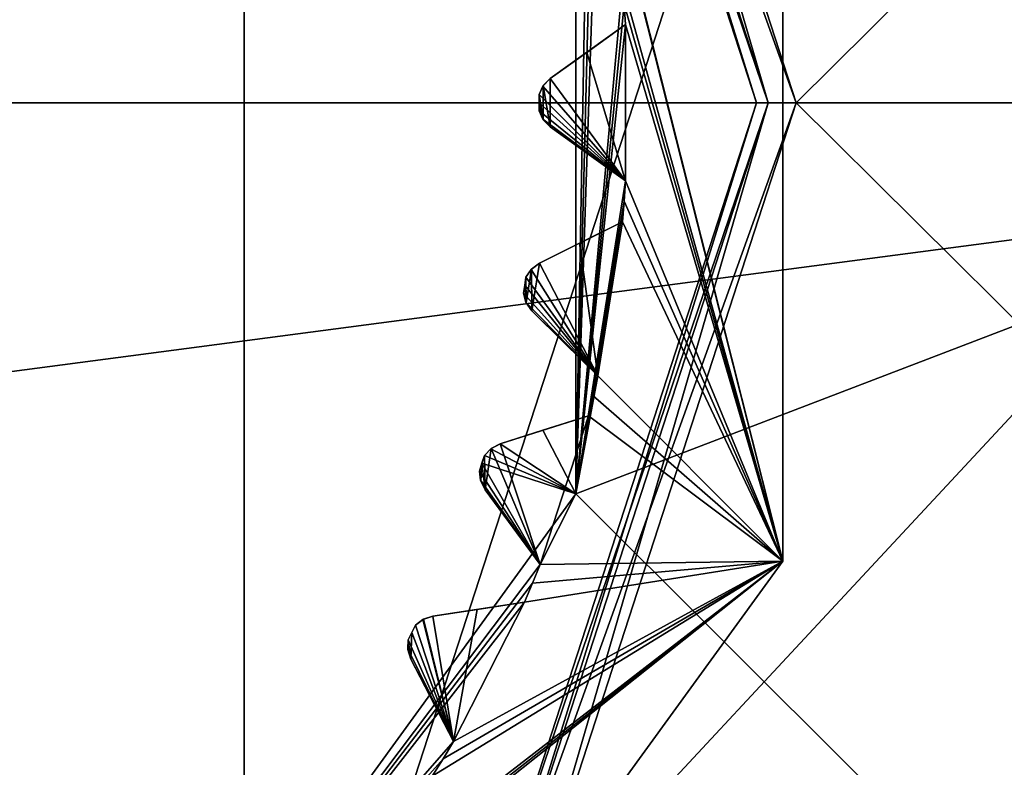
# Model space of a CAD drawing. Header units: millimetres. Extents: x -114 to 114, y -48 to 36.
# Tile 243 of 256: x 73.77 to 78.75, y -3.36 to 0.42. Entities that reach past the tile are written whole.
import ezdxf

# ---------------------------------------------------------------- set-up
doc = ezdxf.new("R2010")
doc.units = ezdxf.units.MM
doc.header["$LTSCALE"] = 65.185185
for name, color, linetype in [('2', 7, 'CONTINUOUS'), ('2786', 7, 'CONTINUOUS'), ('2841', 7, 'CONTINUOUS'), ('3026', 7, 'CONTINUOUS'), ('3027', 7, 'CONTINUOUS'), ('3028', 7, 'CONTINUOUS'), ('3030', 7, 'CONTINUOUS'), ('3035', 7, 'CONTINUOUS'), ('3048', 7, 'CONTINUOUS'), ('3049', 7, 'CONTINUOUS'), ('3050', 7, 'CONTINUOUS'), ('3051', 7, 'CONTINUOUS'), ('3052', 7, 'CONTINUOUS'), ('3053', 7, 'CONTINUOUS'), ('3054', 7, 'CONTINUOUS'), ('3055', 7, 'CONTINUOUS'), ('3056', 7, 'CONTINUOUS'), ('3057', 7, 'CONTINUOUS'), ('3058', 7, 'CONTINUOUS'), ('3059', 7, 'CONTINUOUS'), ('3060', 7, 'CONTINUOUS'), ('3061', 7, 'CONTINUOUS'), ('3062', 7, 'CONTINUOUS'), ('3063', 7, 'CONTINUOUS'), ('3064', 7, 'CONTINUOUS'), ('3327', 7, 'CONTINUOUS'), ('3328', 7, 'CONTINUOUS'), ('3329', 7, 'CONTINUOUS'), ('3330', 7, 'CONTINUOUS'), ('3373', 7, 'CONTINUOUS'), ('3374', 7, 'CONTINUOUS'), ('3375', 7, 'CONTINUOUS'), ('3376', 7, 'CONTINUOUS'), ('76', 7, 'CONTINUOUS'), ('77', 7, 'CONTINUOUS'), ('86', 7, 'CONTINUOUS'), ('87', 7, 'CONTINUOUS'), ('88', 7, 'CONTINUOUS'), ('89', 7, 'CONTINUOUS')]:
    doc.layers.add(name, color=color, linetype=linetype)

msp = doc.modelspace()

# ---------------------------------------------------------------- linework, layer by layer
at = {"layer": '2', "linetype": 'CONTINUOUS'}
for points in [[(113, -35, 92.5), (113, 35, 92.5), (76.3258, 4.2309, 92.5), (113, -35, 92.5)], [(77.7, 0, 92.5), (113, -35, 92.5), (76.3258, 4.2309, 92.5), (77.7, 0, 92.5)], [(-11.6345, -6.8483, 92.5), (113, -35, 92.5), (-9.8, 0, 92.5), (-11.6345, -6.8483, 92.5)], [(-9.8, 0, 92.5), (113, -35, 92.5), (21.2746, -6.8475, 92.5), (-9.8, 0, 92.5)], [(29.3258, -4.2309, 92.5), (113, -35, 92.5), (30.7, 0, 92.5), (29.3258, -4.2309, 92.5)], [(113, -35, 92.5), (68.2746, -6.8475, 92.5), (30.7, 0, 92.5), (113, -35, 92.5)], [(76.3258, -4.2309, 92.5), (113, -35, 92.5), (77.7, 0, 92.5), (76.3258, -4.2309, 92.5)]]:
    msp.add_3dface(points, dxfattribs=at)
at = {"layer": '2786', "linetype": 'CONTINUOUS'}
for points in [[(110.5, 32.5, 90), (-9.8, 0, 90), (-11.6345, 6.8483, 90), (110.5, 32.5, 90)], [(-9.8, 0, 90), (110.5, 32.5, 90), (21.2746, 6.8475, 90), (-9.8, 0, 90)], [(110.5, 32.5, 90), (30.7, 0, 90), (29.3258, 4.2309, 90), (110.5, 32.5, 90)], [(110.5, 32.5, 90), (68.2746, 6.8475, 90), (30.7, 0, 90), (110.5, 32.5, 90)], [(110.5, 32.5, 90), (110.5, -32.5, 90), (76.3258, -4.2309, 90), (110.5, 32.5, 90)], [(110.5, 32.5, 90), (76.3258, -4.2309, 90), (77.7, 0, 90), (110.5, 32.5, 90)], [(110.5, 32.5, 90), (77.7, 0, 90), (76.3258, 4.2309, 90), (110.5, 32.5, 90)]]:
    msp.add_3dface(points, dxfattribs=at)
at = {"layer": '2841', "linetype": 'CONTINUOUS'}
for points in [[(84.05, 0, 110), (83.588, 3.5082, 110), (56.95, 0, 110), (84.05, 0, 110)], [(56.95, 0, 110), (83.588, 3.5082, 110), (57.412, 3.5082, 110), (56.95, 0, 110)], [(57.412, -3.5082, 110), (84.05, 0, 110), (56.95, 0, 110), (57.412, -3.5082, 110)], [(83.588, -3.5082, 110), (84.05, 0, 110), (57.412, -3.5082, 110), (83.588, -3.5082, 110)]]:
    msp.add_3dface(points, dxfattribs=at)
at = {"layer": '3026', "linetype": 'CONTINUOUS'}
for points in [[(70.5, -7.5, 108), (70.5, 7.5, 108), (74.9083, 6.0677, 108), (70.5, -7.5, 108)], [(74.9083, -6.0677, 108), (70.5, -7.5, 108), (74.9083, 6.0677, 108), (74.9083, -6.0677, 108)], [(77.633, 2.3175, 108), (74.9083, -6.0677, 108), (74.9083, 6.0677, 108), (77.633, 2.3175, 108)], [(77.633, -2.3175, 108), (74.9083, -6.0677, 108), (77.633, 2.3175, 108), (77.633, -2.3175, 108)]]:
    msp.add_3dface(points, dxfattribs=at)
at = {"layer": '3027', "linetype": 'CONTINUOUS'}
for points in [[(77.633, -2.3175, 108), (77.633, 2.3175, 108), (77.633, -2.3175, 106), (77.633, -2.3175, 108)], [(77.633, -2.3175, 106), (77.633, 2.3175, 108), (77.633, 2.3175, 106), (77.633, -2.3175, 106)], [(74.9083, -6.0677, 108), (77.633, -2.3175, 108), (74.9083, -6.0677, 106), (74.9083, -6.0677, 108)], [(74.9083, -6.0677, 106), (77.633, -2.3175, 108), (77.633, -2.3175, 106), (74.9083, -6.0677, 106)]]:
    msp.add_3dface(points, dxfattribs=at)
at = {"layer": '3028', "linetype": 'CONTINUOUS'}
for points in [[(77.633, -2.3175, 106), (77.633, 2.3175, 106), (76.6496, 1.5829, 106), (77.633, -2.3175, 106)], [(76.6745, 1.4824, 106), (77.633, -2.3175, 106), (76.6496, 1.5829, 106), (76.6745, 1.4824, 106)], [(76.6979, 1.3815, 106), (77.633, -2.3175, 106), (76.6745, 1.4824, 106), (76.6979, 1.3815, 106)], [(77.633, -2.3175, 106), (76.6979, 1.3815, 106), (76.8215, 0.6014, 106), (77.633, -2.3175, 106)], [(76.8304, 0.4982, 106), (77.633, -2.3175, 106), (76.8215, 0.6014, 106), (76.8304, 0.4982, 106)], [(76.8377, 0.3949, 106), (77.633, -2.3175, 106), (76.8304, 0.4982, 106), (76.8377, 0.3949, 106)], [(76.4567, 0.1219, 106), (76.8377, -0.3949, 106), (76.8377, 0.3949, 106), (76.4567, 0.1219, 106)], [(76.8377, -0.3949, 106), (77.633, -2.3175, 106), (76.8377, 0.3949, 106), (76.8377, -0.3949, 106)], [(76.4215, 0.0864, 106), (76.4567, -0.1219, 106), (76.4567, 0.1219, 106), (76.4215, 0.0864, 106)], [(76.4567, -0.1219, 106), (76.8377, -0.3949, 106), (76.4567, 0.1219, 106), (76.4567, -0.1219, 106)], [(76.3999, 0.0412, 106), (76.4215, -0.0864, 106), (76.4215, 0.0864, 106), (76.3999, 0.0412, 106)], [(76.4215, -0.0864, 106), (76.4567, -0.1219, 106), (76.4215, 0.0864, 106), (76.4215, -0.0864, 106)], [(76.4, 0, 106), (76.4215, -0.0864, 106), (76.3999, 0.0412, 106), (76.4, 0, 106)], [(76.3999, -0.0412, 106), (76.4215, -0.0864, 106), (76.4, 0, 106), (76.3999, -0.0412, 106)], [(76.8304, -0.4982, 106), (77.633, -2.3175, 106), (76.8377, -0.3949, 106), (76.8304, -0.4982, 106)], [(76.8215, -0.6014, 106), (77.633, -2.3175, 106), (76.8304, -0.4982, 106), (76.8215, -0.6014, 106)], [(76.4025, -0.8114, 106), (76.6979, -1.3815, 106), (76.8215, -0.6014, 106), (76.4025, -0.8114, 106)], [(76.6979, -1.3815, 106), (77.633, -2.3175, 106), (76.8215, -0.6014, 106), (76.6979, -1.3815, 106)], [(76.3337, -0.8823, 106), (76.335, -1.0116, 106), (76.3621, -0.841, 106), (76.3337, -0.8823, 106)], [(76.335, -1.0116, 106), (76.3643, -1.0523, 106), (76.3621, -0.841, 106), (76.335, -1.0116, 106)], [(76.3621, -0.841, 106), (76.3643, -1.0523, 106), (76.4025, -0.8114, 106), (76.3621, -0.841, 106)], [(76.3643, -1.0523, 106), (76.6979, -1.3815, 106), (76.4025, -0.8114, 106), (76.3643, -1.0523, 106)], [(76.3274, -0.923, 106), (76.335, -1.0116, 106), (76.3337, -0.8823, 106), (76.3274, -0.923, 106)], [(76.3208, -0.9636, 106), (76.335, -1.0116, 106), (76.3274, -0.923, 106), (76.3208, -0.9636, 106)], [(76.6745, -1.4824, 106), (77.633, -2.3175, 106), (76.6979, -1.3815, 106), (76.6745, -1.4824, 106)], [(76.6496, -1.5829, 106), (77.633, -2.3175, 106), (76.6745, -1.4824, 106), (76.6496, -1.5829, 106)], [(76.2029, -1.7248, 106), (76.4055, -2.3341, 106), (76.6496, -1.5829, 106), (76.2029, -1.7248, 106)], [(76.4055, -2.3341, 106), (77.633, -2.3175, 106), (76.6496, -1.5829, 106), (76.4055, -2.3341, 106)], [(76.1583, -1.7477, 106), (76.4055, -2.3341, 106), (76.2029, -1.7248, 106), (76.1583, -1.7477, 106)], [(76.1112, -1.8232, 106), (76.1275, -1.9567, 106), (76.1238, -1.784, 106), (76.1112, -1.8232, 106)], [(76.1238, -1.784, 106), (76.1275, -1.9567, 106), (76.1583, -1.7477, 106), (76.1238, -1.784, 106)], [(76.1275, -1.9567, 106), (76.4055, -2.3341, 106), (76.1583, -1.7477, 106), (76.1275, -1.9567, 106)], [(76.0984, -1.8623, 106), (76.1049, -1.912, 106), (76.1112, -1.8232, 106), (76.0984, -1.8623, 106)], [(76.1049, -1.912, 106), (76.1275, -1.9567, 106), (76.1112, -1.8232, 106), (76.1049, -1.912, 106)], [(74.9083, -6.0677, 106), (77.633, -2.3175, 106), (75.2607, -4.2022, 106), (74.9083, -6.0677, 106)], [(75.2607, -4.2022, 106), (77.633, -2.3175, 106), (75.3286, -4.124, 106), (75.2607, -4.2022, 106)], [(75.3286, -4.124, 106), (77.633, -2.3175, 106), (75.3952, -4.0447, 106), (75.3286, -4.124, 106)], [(75.3952, -4.0447, 106), (77.633, -2.3175, 106), (75.8595, -3.4057, 106), (75.3952, -4.0447, 106)], [(75.8595, -3.4057, 106), (77.633, -2.3175, 106), (75.9143, -3.3179, 106), (75.8595, -3.4057, 106)], [(75.9143, -3.3179, 106), (77.633, -2.3175, 106), (75.9676, -3.2291, 106), (75.9143, -3.3179, 106)], [(75.9676, -3.2291, 106), (77.633, -2.3175, 106), (76.3262, -2.5254, 106), (75.9676, -3.2291, 106)], [(76.3262, -2.5254, 106), (77.633, -2.3175, 106), (76.3666, -2.43, 106), (76.3262, -2.5254, 106)], [(76.3666, -2.43, 106), (77.633, -2.3175, 106), (76.4055, -2.3341, 106), (76.3666, -2.43, 106)], [(75.8628, -2.5957, 106), (75.9676, -3.2291, 106), (76.3262, -2.5254, 106), (75.8628, -2.5957, 106)], [(75.7755, -2.6418, 106), (75.9676, -3.2291, 106), (75.8153, -2.6113, 106), (75.7755, -2.6418, 106)], [(75.8153, -2.6113, 106), (75.9676, -3.2291, 106), (75.8628, -2.5957, 106), (75.8153, -2.6113, 106)], [(75.7381, -2.7152, 106), (75.7521, -2.8129, 106), (75.7569, -2.6785, 106), (75.7381, -2.7152, 106)], [(75.7521, -2.8129, 106), (75.9676, -3.2291, 106), (75.7569, -2.6785, 106), (75.7521, -2.8129, 106)], [(75.7569, -2.6785, 106), (75.9676, -3.2291, 106), (75.7755, -2.6418, 106), (75.7569, -2.6785, 106)], [(75.7368, -2.7652, 106), (75.7521, -2.8129, 106), (75.7381, -2.7152, 106), (75.7368, -2.7652, 106)]]:
    msp.add_3dface(points, dxfattribs=at)
at = {"layer": '3030', "linetype": 'CONTINUOUS'}
for points in [[(80.2428, 5.625, 93.5), (81.75, 0, 93.5), (74.2619, 5.1776, 93.5), (80.2428, 5.625, 93.5)], [(74.2619, 5.1776, 93.5), (81.75, 0, 93.5), (76.5868, 1.9776, 93.5), (74.2619, 5.1776, 93.5)], [(76.5868, 1.9776, 93.5), (81.75, 0, 93.5), (76.5868, -1.9776, 93.5), (76.5868, 1.9776, 93.5)], [(81.75, 0, 93.5), (80.2428, -5.625, 93.5), (76.5868, -1.9776, 93.5), (81.75, 0, 93.5)], [(76.5868, -1.9776, 93.5), (80.2428, -5.625, 93.5), (74.2619, -5.1776, 93.5), (76.5868, -1.9776, 93.5)]]:
    msp.add_3dface(points, dxfattribs=at)
at = {"layer": '3035', "linetype": 'CONTINUOUS'}
for points in [[(76.5868, 1.9776, 93.5), (76.5868, -1.9776, 93.5), (76.6496, 1.5829, 93.55), (76.5868, 1.9776, 93.5)], [(76.6496, 1.5829, 93.55), (76.5868, -1.9776, 93.5), (76.6745, 1.4824, 93.55), (76.6496, 1.5829, 93.55)], [(76.5868, -1.9776, 93.5), (76.6979, 1.3815, 93.55), (76.6745, 1.4824, 93.55), (76.5868, -1.9776, 93.5)], [(76.6979, 1.3815, 93.55), (76.5868, -1.9776, 93.5), (76.8215, 0.6014, 93.55), (76.6979, 1.3815, 93.55)], [(76.8215, 0.6014, 93.55), (76.5868, -1.9776, 93.5), (76.8304, 0.4982, 93.55), (76.8215, 0.6014, 93.55)], [(76.8304, 0.4982, 93.55), (76.5868, -1.9776, 93.5), (76.8377, 0.3949, 93.55), (76.8304, 0.4982, 93.55)], [(76.8377, 0.3949, 93.55), (76.5868, -1.9776, 93.5), (76.8377, -0.3949, 93.55), (76.8377, 0.3949, 93.55)], [(76.6412, 0.2541, 93.7536), (76.8377, 0.3949, 93.55), (76.8377, -0.3949, 93.55), (76.6412, 0.2541, 93.7536)], [(76.4567, 0.1219, 93.942), (76.6412, 0.2541, 93.7536), (76.8377, -0.3949, 93.55), (76.4567, 0.1219, 93.942)], [(76.4195, 0.0835, 93.9799), (76.4567, 0.1219, 93.942), (76.8377, -0.3949, 93.55), (76.4195, 0.0835, 93.9799)], [(76.3999, 0.0412, 94), (76.4195, 0.0835, 93.9799), (76.8377, -0.3949, 93.55), (76.3999, 0.0412, 94)], [(76.4, 0, 94), (76.3999, 0.0412, 94), (76.8377, -0.3949, 93.55), (76.4, 0, 94)], [(76.3999, -0.0412, 94), (76.4, 0, 94), (76.8377, -0.3949, 93.55), (76.3999, -0.0412, 94)], [(76.4195, -0.0835, 93.9799), (76.3999, -0.0412, 94), (76.8377, -0.3949, 93.55), (76.4195, -0.0835, 93.9799)], [(76.4567, -0.1219, 93.942), (76.4195, -0.0835, 93.9799), (76.8377, -0.3949, 93.55), (76.4567, -0.1219, 93.942)], [(76.6412, -0.2541, 93.7535), (76.4567, -0.1219, 93.942), (76.8377, -0.3949, 93.55), (76.6412, -0.2541, 93.7535)], [(76.8377, -0.3949, 93.55), (76.5868, -1.9776, 93.5), (76.8304, -0.4982, 93.55), (76.8377, -0.3949, 93.55)], [(76.8304, -0.4982, 93.55), (76.5868, -1.9776, 93.5), (76.8215, -0.6014, 93.55), (76.8304, -0.4982, 93.55)], [(76.8215, -0.6014, 93.55), (76.5868, -1.9776, 93.5), (76.6979, -1.3815, 93.55), (76.8215, -0.6014, 93.55)], [(76.6053, -0.7097, 93.7536), (76.8215, -0.6014, 93.55), (76.6979, -1.3815, 93.55), (76.6053, -0.7097, 93.7536)], [(76.4025, -0.8114, 93.942), (76.6053, -0.7097, 93.7536), (76.6979, -1.3815, 93.55), (76.4025, -0.8114, 93.942)], [(76.3337, -0.8823, 94), (76.3597, -0.8435, 93.9799), (76.6979, -1.3815, 93.55), (76.3337, -0.8823, 94)], [(76.3597, -0.8435, 93.9799), (76.4025, -0.8114, 93.942), (76.6979, -1.3815, 93.55), (76.3597, -0.8435, 93.9799)], [(76.3274, -0.923, 94), (76.3337, -0.8823, 94), (76.6979, -1.3815, 93.55), (76.3274, -0.923, 94)], [(76.3208, -0.9636, 94), (76.3274, -0.923, 94), (76.6979, -1.3815, 93.55), (76.3208, -0.9636, 94)], [(76.3335, -1.0085, 93.9799), (76.3208, -0.9636, 94), (76.6979, -1.3815, 93.55), (76.3335, -1.0085, 93.9799)], [(76.3643, -1.0523, 93.942), (76.3335, -1.0085, 93.9799), (76.6979, -1.3815, 93.55), (76.3643, -1.0523, 93.942)], [(76.5259, -1.2117, 93.7535), (76.3643, -1.0523, 93.942), (76.6979, -1.3815, 93.55), (76.5259, -1.2117, 93.7535)], [(76.6979, -1.3815, 93.55), (76.5868, -1.9776, 93.5), (76.6745, -1.4824, 93.55), (76.6979, -1.3815, 93.55)], [(76.6745, -1.4824, 93.55), (76.5868, -1.9776, 93.5), (76.6496, -1.5829, 93.55), (76.6745, -1.4824, 93.55)], [(76.6496, -1.5829, 93.55), (76.5868, -1.9776, 93.5), (76.4191, -1.6561, 93.7536), (76.6496, -1.5829, 93.55)], [(76.4191, -1.6561, 93.7536), (76.5868, -1.9776, 93.5), (76.2029, -1.7248, 93.942), (76.4191, -1.6561, 93.7536)], [(76.2029, -1.7248, 93.942), (76.5868, -1.9776, 93.5), (76.1556, -1.7498, 93.9799), (76.2029, -1.7248, 93.942)], [(76.1238, -1.784, 94), (76.5868, -1.9776, 93.5), (76.1112, -1.8232, 94), (76.1238, -1.784, 94)], [(76.1556, -1.7498, 93.9799), (76.5868, -1.9776, 93.5), (76.1238, -1.784, 94), (76.1556, -1.7498, 93.9799)], [(76.0984, -1.8623, 94), (76.1112, -1.8232, 94), (76.4055, -2.3341, 93.55), (76.0984, -1.8623, 94)], [(76.1112, -1.8232, 94), (76.5868, -1.9776, 93.5), (76.4055, -2.3341, 93.55), (76.1112, -1.8232, 94)], [(76.104, -1.9086, 93.9799), (76.0984, -1.8623, 94), (76.4055, -2.3341, 93.55), (76.104, -1.9086, 93.9799)], [(76.1275, -1.9567, 93.942), (76.104, -1.9086, 93.9799), (76.4055, -2.3341, 93.55), (76.1275, -1.9567, 93.942)], [(76.5868, -1.9776, 93.5), (74.2619, -5.1776, 93.5), (76.4055, -2.3341, 93.55), (76.5868, -1.9776, 93.5)], [(76.2621, -2.1394, 93.7535), (76.1275, -1.9567, 93.942), (76.4055, -2.3341, 93.55), (76.2621, -2.1394, 93.7535)], [(76.4055, -2.3341, 93.55), (74.2619, -5.1776, 93.5), (76.3666, -2.43, 93.55), (76.4055, -2.3341, 93.55)], [(76.3666, -2.43, 93.55), (74.2619, -5.1776, 93.5), (76.3262, -2.5254, 93.55), (76.3666, -2.43, 93.55)], [(76.3262, -2.5254, 93.55), (74.2619, -5.1776, 93.5), (75.9676, -3.2291, 93.55), (76.3262, -2.5254, 93.55)], [(76.0872, -2.5616, 93.7536), (76.3262, -2.5254, 93.55), (75.9676, -3.2291, 93.55), (76.0872, -2.5616, 93.7536)], [(75.8628, -2.5957, 93.942), (76.0872, -2.5616, 93.7536), (75.9676, -3.2291, 93.55), (75.8628, -2.5957, 93.942)], [(75.7755, -2.6418, 94), (75.8122, -2.613, 93.9799), (75.9676, -3.2291, 93.55), (75.7755, -2.6418, 94)], [(75.8122, -2.613, 93.9799), (75.8628, -2.5957, 93.942), (75.9676, -3.2291, 93.55), (75.8122, -2.613, 93.9799)], [(75.7381, -2.7152, 94), (75.7569, -2.6785, 94), (75.9676, -3.2291, 93.55), (75.7381, -2.7152, 94)], [(75.7569, -2.6785, 94), (75.7755, -2.6418, 94), (75.9676, -3.2291, 93.55), (75.7569, -2.6785, 94)], [(75.7364, -2.7618, 93.9799), (75.7381, -2.7152, 94), (75.9676, -3.2291, 93.55), (75.7364, -2.7618, 93.9799)], [(75.7521, -2.8129, 93.942), (75.7364, -2.7618, 93.9799), (75.9676, -3.2291, 93.55), (75.7521, -2.8129, 93.942)], [(75.8565, -3.0145, 93.7535), (75.7521, -2.8129, 93.942), (75.9676, -3.2291, 93.55), (75.8565, -3.0145, 93.7535)], [(75.9676, -3.2291, 93.55), (74.2619, -5.1776, 93.5), (75.9143, -3.3179, 93.55), (75.9676, -3.2291, 93.55)], [(75.9143, -3.3179, 93.55), (74.2619, -5.1776, 93.5), (75.8595, -3.4057, 93.55), (75.9143, -3.3179, 93.55)]]:
    msp.add_3dface(points, dxfattribs=at)
at = {"layer": '3048', "linetype": 'CONTINUOUS'}
for points in [[(76.8377, 0.3949, 106), (76.8304, 0.4982, 106), (76.8377, 0.3949, 93.55), (76.8377, 0.3949, 106)], [(76.8304, 0.4982, 106), (76.8304, 0.4982, 93.55), (76.8377, 0.3949, 93.55), (76.8304, 0.4982, 106)]]:
    msp.add_3dface(points, dxfattribs=at)
at = {"layer": '3049', "linetype": 'CONTINUOUS'}
for points in [[(76.4567, 0.1219, 106), (76.8377, 0.3949, 106), (76.8377, 0.3949, 93.55), (76.4567, 0.1219, 106)], [(76.4567, 0.1219, 106), (76.8377, 0.3949, 93.55), (76.6412, 0.2541, 93.7536), (76.4567, 0.1219, 106)], [(76.4567, 0.1219, 106), (76.6412, 0.2541, 93.7536), (76.4567, 0.1219, 93.942), (76.4567, 0.1219, 106)]]:
    msp.add_3dface(points, dxfattribs=at)
at = {"layer": '3050', "linetype": 'CONTINUOUS'}
for points in [[(76.4215, -0.0864, 106), (76.3999, -0.0412, 106), (76.4195, -0.0835, 93.9799), (76.4215, -0.0864, 106)], [(76.3999, -0.0412, 106), (76.3999, -0.0412, 94), (76.4195, -0.0835, 93.9799), (76.3999, -0.0412, 106)], [(76.4215, -0.0864, 106), (76.4195, -0.0835, 93.9799), (76.4567, -0.1219, 93.942), (76.4215, -0.0864, 106)], [(76.4567, -0.1219, 106), (76.4215, -0.0864, 106), (76.4567, -0.1219, 93.942), (76.4567, -0.1219, 106)]]:
    msp.add_3dface(points, dxfattribs=at)
at = {"layer": '3051', "linetype": 'CONTINUOUS'}
for points in [[(76.8377, -0.3949, 106), (76.4567, -0.1219, 106), (76.4567, -0.1219, 93.942), (76.8377, -0.3949, 106)], [(76.8377, -0.3949, 106), (76.4567, -0.1219, 93.942), (76.6412, -0.2541, 93.7535), (76.8377, -0.3949, 106)], [(76.8377, -0.3949, 106), (76.6412, -0.2541, 93.7535), (76.8377, -0.3949, 93.55), (76.8377, -0.3949, 106)]]:
    msp.add_3dface(points, dxfattribs=at)
at = {"layer": '3052', "linetype": 'CONTINUOUS'}
for points in [[(76.8304, -0.4982, 106), (76.8377, -0.3949, 106), (76.8304, -0.4982, 93.55), (76.8304, -0.4982, 106)], [(76.8377, -0.3949, 106), (76.8377, -0.3949, 93.55), (76.8304, -0.4982, 93.55), (76.8377, -0.3949, 106)], [(76.8215, -0.6014, 106), (76.8304, -0.4982, 106), (76.8215, -0.6014, 93.55), (76.8215, -0.6014, 106)], [(76.8304, -0.4982, 106), (76.8304, -0.4982, 93.55), (76.8215, -0.6014, 93.55), (76.8304, -0.4982, 106)]]:
    msp.add_3dface(points, dxfattribs=at)
at = {"layer": '3053', "linetype": 'CONTINUOUS'}
for points in [[(76.4025, -0.8114, 106), (76.8215, -0.6014, 106), (76.8215, -0.6014, 93.55), (76.4025, -0.8114, 106)], [(76.4025, -0.8114, 106), (76.8215, -0.6014, 93.55), (76.6053, -0.7097, 93.7536), (76.4025, -0.8114, 106)], [(76.4025, -0.8114, 106), (76.6053, -0.7097, 93.7536), (76.4025, -0.8114, 93.942), (76.4025, -0.8114, 106)]]:
    msp.add_3dface(points, dxfattribs=at)
at = {"layer": '3054', "linetype": 'CONTINUOUS'}
for points in [[(76.335, -1.0116, 106), (76.3208, -0.9636, 106), (76.3335, -1.0085, 93.9799), (76.335, -1.0116, 106)], [(76.3208, -0.9636, 106), (76.3208, -0.9636, 94), (76.3335, -1.0085, 93.9799), (76.3208, -0.9636, 106)], [(76.335, -1.0116, 106), (76.3335, -1.0085, 93.9799), (76.3643, -1.0523, 93.942), (76.335, -1.0116, 106)], [(76.3643, -1.0523, 106), (76.335, -1.0116, 106), (76.3643, -1.0523, 93.942), (76.3643, -1.0523, 106)]]:
    msp.add_3dface(points, dxfattribs=at)
at = {"layer": '3055', "linetype": 'CONTINUOUS'}
for points in [[(76.6979, -1.3815, 106), (76.3643, -1.0523, 106), (76.3643, -1.0523, 93.942), (76.6979, -1.3815, 106)], [(76.6979, -1.3815, 106), (76.3643, -1.0523, 93.942), (76.5259, -1.2117, 93.7535), (76.6979, -1.3815, 106)], [(76.6979, -1.3815, 106), (76.5259, -1.2117, 93.7535), (76.6979, -1.3815, 93.55), (76.6979, -1.3815, 106)]]:
    msp.add_3dface(points, dxfattribs=at)
at = {"layer": '3056', "linetype": 'CONTINUOUS'}
for points in [[(76.6745, -1.4824, 106), (76.6979, -1.3815, 106), (76.6745, -1.4824, 93.55), (76.6745, -1.4824, 106)], [(76.6979, -1.3815, 106), (76.6979, -1.3815, 93.55), (76.6745, -1.4824, 93.55), (76.6979, -1.3815, 106)], [(76.6496, -1.5829, 106), (76.6745, -1.4824, 106), (76.6496, -1.5829, 93.55), (76.6496, -1.5829, 106)], [(76.6745, -1.4824, 106), (76.6745, -1.4824, 93.55), (76.6496, -1.5829, 93.55), (76.6745, -1.4824, 106)]]:
    msp.add_3dface(points, dxfattribs=at)
at = {"layer": '3057', "linetype": 'CONTINUOUS'}
for points in [[(76.2029, -1.7248, 106), (76.6496, -1.5829, 106), (76.6496, -1.5829, 93.55), (76.2029, -1.7248, 106)], [(76.2029, -1.7248, 106), (76.6496, -1.5829, 93.55), (76.4191, -1.6561, 93.7536), (76.2029, -1.7248, 106)], [(76.2029, -1.7248, 106), (76.4191, -1.6561, 93.7536), (76.2029, -1.7248, 93.942), (76.2029, -1.7248, 106)]]:
    msp.add_3dface(points, dxfattribs=at)
at = {"layer": '3058', "linetype": 'CONTINUOUS'}
for points in [[(76.1049, -1.912, 106), (76.0984, -1.8623, 106), (76.104, -1.9086, 93.9799), (76.1049, -1.912, 106)], [(76.0984, -1.8623, 106), (76.0984, -1.8623, 94), (76.104, -1.9086, 93.9799), (76.0984, -1.8623, 106)], [(76.1049, -1.912, 106), (76.104, -1.9086, 93.9799), (76.1275, -1.9567, 93.942), (76.1049, -1.912, 106)], [(76.1275, -1.9567, 106), (76.1049, -1.912, 106), (76.1275, -1.9567, 93.942), (76.1275, -1.9567, 106)]]:
    msp.add_3dface(points, dxfattribs=at)
at = {"layer": '3059', "linetype": 'CONTINUOUS'}
for points in [[(76.4055, -2.3341, 106), (76.1275, -1.9567, 106), (76.1275, -1.9567, 93.942), (76.4055, -2.3341, 106)], [(76.4055, -2.3341, 106), (76.1275, -1.9567, 93.942), (76.2621, -2.1394, 93.7535), (76.4055, -2.3341, 106)], [(76.4055, -2.3341, 106), (76.2621, -2.1394, 93.7535), (76.4055, -2.3341, 93.55), (76.4055, -2.3341, 106)]]:
    msp.add_3dface(points, dxfattribs=at)
at = {"layer": '3060', "linetype": 'CONTINUOUS'}
for points in [[(76.3666, -2.43, 106), (76.4055, -2.3341, 106), (76.3666, -2.43, 93.55), (76.3666, -2.43, 106)], [(76.4055, -2.3341, 106), (76.4055, -2.3341, 93.55), (76.3666, -2.43, 93.55), (76.4055, -2.3341, 106)], [(76.3262, -2.5254, 106), (76.3666, -2.43, 106), (76.3262, -2.5254, 93.55), (76.3262, -2.5254, 106)], [(76.3666, -2.43, 106), (76.3666, -2.43, 93.55), (76.3262, -2.5254, 93.55), (76.3666, -2.43, 106)]]:
    msp.add_3dface(points, dxfattribs=at)
at = {"layer": '3061', "linetype": 'CONTINUOUS'}
for points in [[(75.8628, -2.5957, 106), (76.3262, -2.5254, 106), (76.3262, -2.5254, 93.55), (75.8628, -2.5957, 106)], [(75.8628, -2.5957, 106), (76.3262, -2.5254, 93.55), (76.0872, -2.5616, 93.7536), (75.8628, -2.5957, 106)], [(75.8628, -2.5957, 106), (76.0872, -2.5616, 93.7536), (75.8628, -2.5957, 93.942), (75.8628, -2.5957, 106)]]:
    msp.add_3dface(points, dxfattribs=at)
at = {"layer": '3062', "linetype": 'CONTINUOUS'}
for points in [[(75.7368, -2.7652, 106), (75.7381, -2.7152, 106), (75.7364, -2.7618, 93.9799), (75.7368, -2.7652, 106)], [(75.7381, -2.7152, 106), (75.7381, -2.7152, 94), (75.7364, -2.7618, 93.9799), (75.7381, -2.7152, 106)], [(75.7368, -2.7652, 106), (75.7364, -2.7618, 93.9799), (75.7521, -2.8129, 93.942), (75.7368, -2.7652, 106)], [(75.7521, -2.8129, 106), (75.7368, -2.7652, 106), (75.7521, -2.8129, 93.942), (75.7521, -2.8129, 106)]]:
    msp.add_3dface(points, dxfattribs=at)
at = {"layer": '3063', "linetype": 'CONTINUOUS'}
for points in [[(75.9676, -3.2291, 106), (75.7521, -2.8129, 106), (75.7521, -2.8129, 93.942), (75.9676, -3.2291, 106)], [(75.9676, -3.2291, 106), (75.7521, -2.8129, 93.942), (75.8565, -3.0145, 93.7535), (75.9676, -3.2291, 106)], [(75.9676, -3.2291, 106), (75.8565, -3.0145, 93.7535), (75.9676, -3.2291, 93.55), (75.9676, -3.2291, 106)]]:
    msp.add_3dface(points, dxfattribs=at)
at = {"layer": '3064', "linetype": 'CONTINUOUS'}
for points in [[(75.9143, -3.3179, 106), (75.9676, -3.2291, 106), (75.9143, -3.3179, 93.55), (75.9143, -3.3179, 106)], [(75.9676, -3.2291, 106), (75.9676, -3.2291, 93.55), (75.9143, -3.3179, 93.55), (75.9676, -3.2291, 106)], [(75.8595, -3.4057, 106), (75.9143, -3.3179, 106), (75.8595, -3.4057, 93.55), (75.8595, -3.4057, 106)], [(75.9143, -3.3179, 106), (75.9143, -3.3179, 93.55), (75.8595, -3.4057, 93.55), (75.9143, -3.3179, 106)]]:
    msp.add_3dface(points, dxfattribs=at)
at = {"layer": '3327', "linetype": 'CONTINUOUS'}
for points in [[(76.4, 0, 106), (76.3999, 0.0412, 106), (76.4, 0, 94), (76.4, 0, 106)], [(76.3999, 0.0412, 106), (76.3999, 0.0412, 94), (76.4, 0, 94), (76.3999, 0.0412, 106)], [(76.3999, -0.0412, 106), (76.4, 0, 106), (76.3999, -0.0412, 94), (76.3999, -0.0412, 106)], [(76.4, 0, 106), (76.4, 0, 94), (76.3999, -0.0412, 94), (76.4, 0, 106)]]:
    msp.add_3dface(points, dxfattribs=at)
at = {"layer": '3328', "linetype": 'CONTINUOUS'}
for points in [[(76.3274, -0.923, 106), (76.3337, -0.8823, 106), (76.3274, -0.923, 94), (76.3274, -0.923, 106)], [(76.3337, -0.8823, 106), (76.3337, -0.8823, 94), (76.3274, -0.923, 94), (76.3337, -0.8823, 106)], [(76.3208, -0.9636, 106), (76.3274, -0.923, 106), (76.3208, -0.9636, 94), (76.3208, -0.9636, 106)], [(76.3274, -0.923, 106), (76.3274, -0.923, 94), (76.3208, -0.9636, 94), (76.3274, -0.923, 106)]]:
    msp.add_3dface(points, dxfattribs=at)
at = {"layer": '3329', "linetype": 'CONTINUOUS'}
for points in [[(76.1112, -1.8232, 106), (76.1238, -1.784, 106), (76.1112, -1.8232, 94), (76.1112, -1.8232, 106)], [(76.1238, -1.784, 106), (76.1238, -1.784, 94), (76.1112, -1.8232, 94), (76.1238, -1.784, 106)], [(76.0984, -1.8623, 106), (76.1112, -1.8232, 106), (76.0984, -1.8623, 94), (76.0984, -1.8623, 106)], [(76.1112, -1.8232, 106), (76.1112, -1.8232, 94), (76.0984, -1.8623, 94), (76.1112, -1.8232, 106)]]:
    msp.add_3dface(points, dxfattribs=at)
at = {"layer": '3330', "linetype": 'CONTINUOUS'}
for points in [[(75.7381, -2.7152, 106), (75.7569, -2.6785, 106), (75.7381, -2.7152, 94), (75.7381, -2.7152, 106)], [(75.7569, -2.6785, 106), (75.7569, -2.6785, 94), (75.7381, -2.7152, 94), (75.7569, -2.6785, 106)], [(75.7569, -2.6785, 106), (75.7755, -2.6418, 106), (75.7569, -2.6785, 94), (75.7569, -2.6785, 106)], [(75.7755, -2.6418, 106), (75.7755, -2.6418, 94), (75.7569, -2.6785, 94), (75.7755, -2.6418, 106)]]:
    msp.add_3dface(points, dxfattribs=at)
at = {"layer": '3373', "linetype": 'CONTINUOUS'}
for points in [[(76.4215, 0.0864, 106), (76.4567, 0.1219, 106), (76.4195, 0.0835, 93.9799), (76.4215, 0.0864, 106)], [(76.4567, 0.1219, 106), (76.4567, 0.1219, 93.942), (76.4195, 0.0835, 93.9799), (76.4567, 0.1219, 106)], [(76.3999, 0.0412, 106), (76.4215, 0.0864, 106), (76.3999, 0.0412, 94), (76.3999, 0.0412, 106)], [(76.4215, 0.0864, 106), (76.4195, 0.0835, 93.9799), (76.3999, 0.0412, 94), (76.4215, 0.0864, 106)]]:
    msp.add_3dface(points, dxfattribs=at)
at = {"layer": '3374', "linetype": 'CONTINUOUS'}
for points in [[(76.3337, -0.8823, 106), (76.3621, -0.841, 106), (76.3337, -0.8823, 94), (76.3337, -0.8823, 106)], [(76.3621, -0.841, 106), (76.3597, -0.8435, 93.9799), (76.3337, -0.8823, 94), (76.3621, -0.841, 106)], [(76.3621, -0.841, 106), (76.4025, -0.8114, 106), (76.3597, -0.8435, 93.9799), (76.3621, -0.841, 106)], [(76.4025, -0.8114, 106), (76.4025, -0.8114, 93.942), (76.3597, -0.8435, 93.9799), (76.4025, -0.8114, 106)]]:
    msp.add_3dface(points, dxfattribs=at)
at = {"layer": '3375', "linetype": 'CONTINUOUS'}
for points in [[(76.1583, -1.7477, 106), (76.2029, -1.7248, 106), (76.1556, -1.7498, 93.9799), (76.1583, -1.7477, 106)], [(76.2029, -1.7248, 106), (76.2029, -1.7248, 93.942), (76.1556, -1.7498, 93.9799), (76.2029, -1.7248, 106)], [(76.1238, -1.784, 106), (76.1583, -1.7477, 106), (76.1238, -1.784, 94), (76.1238, -1.784, 106)], [(76.1583, -1.7477, 106), (76.1556, -1.7498, 93.9799), (76.1238, -1.784, 94), (76.1583, -1.7477, 106)]]:
    msp.add_3dface(points, dxfattribs=at)
at = {"layer": '3376', "linetype": 'CONTINUOUS'}
for points in [[(75.7755, -2.6418, 106), (75.8153, -2.6113, 106), (75.7755, -2.6418, 94), (75.7755, -2.6418, 106)], [(75.8153, -2.6113, 106), (75.8122, -2.613, 93.9799), (75.7755, -2.6418, 94), (75.8153, -2.6113, 106)], [(75.8153, -2.6113, 106), (75.8628, -2.5957, 106), (75.8122, -2.613, 93.9799), (75.8153, -2.6113, 106)], [(75.8628, -2.5957, 106), (75.8628, -2.5957, 93.942), (75.8122, -2.613, 93.9799), (75.8628, -2.5957, 106)]]:
    msp.add_3dface(points, dxfattribs=at)
at = {"layer": '76', "linetype": 'CONTINUOUS'}
for points in [[(77.5, 0, 92.3), (76.1631, 4.1145, 92.3), (77.5, 0, 90.2), (77.5, 0, 92.3)], [(77.5, 0, 90.2), (76.1631, 4.1145, 92.3), (76.1631, 4.1145, 90.2), (77.5, 0, 90.2)]]:
    msp.add_3dface(points, dxfattribs=at)
at = {"layer": '77', "linetype": 'CONTINUOUS'}
for points in [[(77.5, 0, 92.3), (77.5, 0, 90.2), (76.1631, -4.1145, 90.2), (77.5, 0, 92.3)], [(76.1631, -4.1145, 92.3), (77.5, 0, 92.3), (76.1631, -4.1145, 90.2), (76.1631, -4.1145, 92.3)]]:
    msp.add_3dface(points, dxfattribs=at)
at = {"layer": '86', "linetype": 'CONTINUOUS'}
for points in [[(77.5, 0, 92.3), (76.1631, -4.1145, 92.3), (77.5586, 0, 92.4414), (77.5, 0, 92.3)], [(76.1631, -4.1145, 92.3), (76.2105, -4.1489, 92.4414), (77.5586, 0, 92.4414), (76.1631, -4.1145, 92.3)], [(76.3258, -4.2309, 92.5), (77.7, 0, 92.5), (76.2105, -4.1489, 92.4414), (76.3258, -4.2309, 92.5)], [(76.2105, -4.1489, 92.4414), (77.7, 0, 92.5), (77.5586, 0, 92.4414), (76.2105, -4.1489, 92.4414)]]:
    msp.add_3dface(points, dxfattribs=at)
at = {"layer": '87', "linetype": 'CONTINUOUS'}
for points in [[(77.5586, 0, 92.4414), (76.3258, 4.2309, 92.5), (76.2105, 4.1489, 92.4414), (77.5586, 0, 92.4414)], [(77.7, 0, 92.5), (76.3258, 4.2309, 92.5), (77.5586, 0, 92.4414), (77.7, 0, 92.5)], [(76.1631, 4.1145, 92.3), (77.5, 0, 92.3), (76.2105, 4.1489, 92.4414), (76.1631, 4.1145, 92.3)], [(77.5, 0, 92.3), (77.5586, 0, 92.4414), (76.2105, 4.1489, 92.4414), (77.5, 0, 92.3)]]:
    msp.add_3dface(points, dxfattribs=at)
at = {"layer": '88', "linetype": 'CONTINUOUS'}
for points in [[(76.1631, -4.1145, 90.2), (77.5, 0, 90.2), (76.2105, -4.1489, 90.0586), (76.1631, -4.1145, 90.2)], [(77.5, 0, 90.2), (77.5586, 0, 90.0586), (76.2105, -4.1489, 90.0586), (77.5, 0, 90.2)], [(77.7, 0, 90), (76.3258, -4.2309, 90), (77.5586, 0, 90.0586), (77.7, 0, 90)], [(77.5586, 0, 90.0586), (76.3258, -4.2309, 90), (76.2105, -4.1489, 90.0586), (77.5586, 0, 90.0586)]]:
    msp.add_3dface(points, dxfattribs=at)
at = {"layer": '89', "linetype": 'CONTINUOUS'}
for points in [[(76.3258, 4.2309, 90), (77.7, 0, 90), (76.2105, 4.1489, 90.0586), (76.3258, 4.2309, 90)], [(77.5586, 0, 90.0586), (76.1631, 4.1145, 90.2), (76.2105, 4.1489, 90.0586), (77.5586, 0, 90.0586)], [(77.7, 0, 90), (77.5586, 0, 90.0586), (76.2105, 4.1489, 90.0586), (77.7, 0, 90)], [(77.5, 0, 90.2), (76.1631, 4.1145, 90.2), (77.5586, 0, 90.0586), (77.5, 0, 90.2)]]:
    msp.add_3dface(points, dxfattribs=at)

doc.saveas('drawing.dxf')
